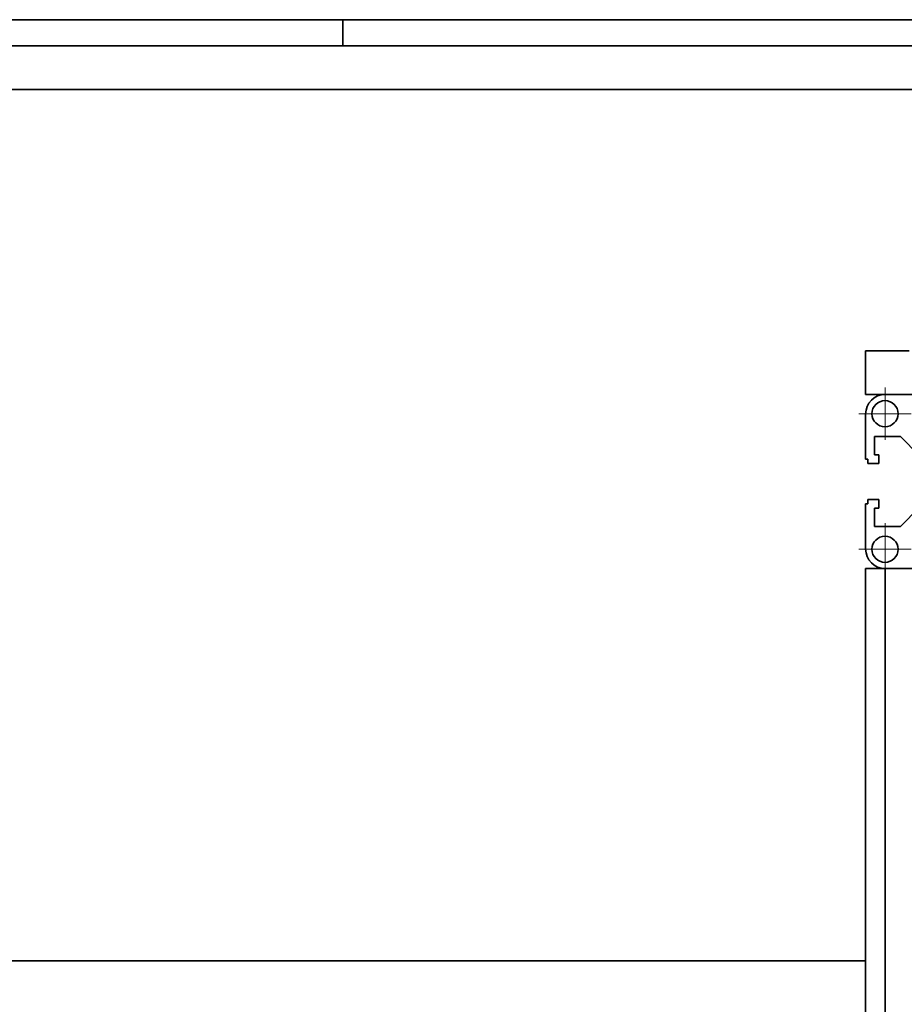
# Model space of a CAD drawing. Header units: millimetres. Extents: x -3920 to 13915, y -406 to 12209.
# Tile 31 of 88: x 1476 to 1680, y 9584 to 9810. Entities that reach past the tile are written whole.
import ezdxf

# ---------------------------------------------------------------- set-up
doc = ezdxf.new("R2010")
doc.units = ezdxf.units.MM
doc.linetypes.add('点画线', pattern=[18, 12, -2, 2, -2])
doc.layers.get('0').update_dxf_attribs({"lineweight": 35})
for name, color, linetype, lineweight in [('中心线层', 1, '点画线', 18), ('几何体', 7, 'Continuous', 35), ('尺寸线层', 3, 'Continuous', 18)]:
    doc.layers.add(name, color=color, linetype=linetype, lineweight=lineweight)
doc.styles.add('标准', font='txt', dxfattribs={"width": 0.667})
doc.dimstyles.new('GB_尺寸', dxfattribs={"dimtxt": 3.5, "dimasz": 4, "dimexe": 2, "dimexo": 0, "dimtad": 1, "dimdsep": 46, "dimtxsty": '标准', "dimblk": '_CAXARROW', "dimcen": 0, "dimdle": 8, "dimazin": 2, "dimtfac": 0.707107, "dimtdec": 3, "dimtmove": 2, "dimatfit": 3, "dimfxl": 0, "dimfrac": 2, "dimtolj": 1, "dimarcsym": 0})

# ---------------------------------------------------------------- blocks, each defined once
blk = doc.blocks.new('*X119')
at = {"layer": '尺寸线层', "linetype": 'Continuous'}
for points in [[(-1342.74, 7584.15), (-1282.74, 7591.65), (-1282.74, 7576.65)], [(2450.67, 7584.15), (2390.67, 7591.65), (2390.67, 7576.65)]]:
    blk.add_hatch(color=0, dxfattribs=at).paths.add_polyline_path(points, flags=0)
at = {"layer": '尺寸线层', "color": 0, "linetype": 'Continuous'}
for p, q in [((-1342.74, 9693.9), (-1342.74, 7554.15)), ((2450.67, 9693.9), (2450.67, 7554.15)), ((-1342.74, 7584.15), (2450.67, 7584.15))]:
    blk.add_line(p, q, dxfattribs=at)
at = {"layer": '尺寸线层', "color": 0, "insert": (553.97, 7619.49), "char_height": 52.5, "width": 248.416, "attachment_point": 5, "line_spacing_factor": 1.15057, "style": '标准'}
blk.add_mtext('\\T1.1;21000', dxfattribs=at)
blk = doc.blocks.new('_CAXARROW')
blk.add_hatch(color=0).paths.add_polyline_path([(0, 0), (-1, 0.125), (-1, -0.125)], flags=0)
blk = doc.blocks.new('*X120')
at = {"layer": '尺寸线层', "linetype": 'Continuous'}
for points in [[(-1342.74, 7765.79), (-1282.74, 7758.29), (-1282.74, 7773.29)], [(1820.67, 7765.79), (1760.67, 7758.29), (1760.67, 7773.29)]]:
    blk.add_hatch(color=0, dxfattribs=at).paths.add_polyline_path(points, flags=0)
at = {"layer": '尺寸线层', "color": 0, "linetype": 'Continuous'}
for p, q in [((1820.67, 9709), (1820.67, 7735.79)), ((-1342.74, 9693.9), (-1342.74, 7735.79)), ((1820.67, 7765.79), (-1342.74, 7765.79))]:
    blk.add_line(p, q, dxfattribs=at)
at = {"layer": '尺寸线层', "color": 0, "insert": (238.97, 7801.13), "char_height": 52.5, "width": 188.2995, "attachment_point": 5, "line_spacing_factor": 1.15057, "style": '标准'}
blk.add_mtext('\\T1.1;3164', dxfattribs=at)

msp = doc.modelspace()

# ---------------------------------------------------------------- linework, layer by layer
at = {"layer": '中心线层'}
for p, q in [((1675.118, 9713.451), (1675.118, 9725.451)), ((1681.118, 9719.451), (1669.118, 9719.451)), ((1675.118, 9682.339), (1675.118, 9694.339)), ((1681.118, 9688.339), (1669.118, 9688.339))]:
    msp.add_line(p, q, dxfattribs=at)
at = {"layer": '几何体'}
for p, q in [((1786.795, 9809.893), (372.952, 9809.893)), ((1550.675, 9809.893), (1550.675, 9803.895)), ((-530.386, 9803.895), (1783.855, 9803.895)), ((-538.469, 9793.895), (1754.838, 9793.895)), ((1670.675, 9733.895), (1670.675, 9723.895)), ((1680.674, 9733.895), (1670.675, 9733.895)), ((1675.174, 9723.895), (1670.675, 9723.895)), ((1685.575, 9723.895), (1675.174, 9723.895)), ((1670.675, 9719.395), (1670.675, 9708.995)), ((1672.675, 9714.195), (1678.674, 9714.195)), ((1672.675, 9709.995), (1672.675, 9714.195)), ((1678.674, 9714.195), (1682.974, 9709.895)), ((1670.675, 9708.995), (1671.175, 9708.995)), ((1671.175, 9708.995), (1671.175, 9707.995)), ((1673.674, 9709.995), (1672.675, 9709.995)), ((1673.674, 9707.995), (1673.674, 9709.995)), ((1671.175, 9707.995), (1673.674, 9707.995)), ((1671.175, 9698.795), (1670.675, 9698.795)), ((1670.675, 9698.795), (1670.675, 9688.395)), ((1671.175, 9699.795), (1671.175, 9698.795)), ((1673.674, 9699.795), (1671.175, 9699.795)), ((1672.675, 9697.795), (1673.674, 9697.795)), ((1672.675, 9693.595), (1672.675, 9697.795)), ((1673.674, 9697.795), (1673.674, 9699.795)), ((1682.974, 9697.895), (1678.674, 9693.595)), ((1678.674, 9693.595), (1672.675, 9693.595)), ((1670.675, 8093.895), (1670.675, 9683.895)), ((1675.174, 9683.895), (1670.675, 9683.895)), ((1675.174, 8093.895), (1675.174, 9683.895)), ((1685.575, 9683.895), (1675.174, 9683.895)), ((1675.174, 9683.895), (1685.575, 9683.895)), ((1670.675, 9593.895), (-580.844, 9593.895))]:
    msp.add_line(p, q, dxfattribs=at)
for centre in [(1675.119, 9719.451), (1675.119, 9688.338)]:
    msp.add_circle(centre, 3, dxfattribs=at)
for centre, start, end in [((1675.175, 9719.395), 90.00668, 180.00053), ((1675.175, 9688.395), 179.99947, 269.99332)]:
    msp.add_arc(centre, 4.5, start, end, dxfattribs=at)

# ---------------------------------------------------------------- dimensions: what is measured, and where the dimension line sits
at = {"layer": '尺寸线层'}
for base, p1, p2, text, picture, middle in [((-1342.736, 7765.786), (1820.675, 9708.995), (-1342.736, 9693.895), '3164', '*X120', (238.969, 7801.127)), ((2450.674, 7584.15), (-1342.736, 9693.895), (2450.674, 9693.895), '21000', '*X119', (553.969, 7619.491))]:
    dim = msp.add_linear_dim(base=base, p1=p1, p2=p2, text=text, dimstyle='GB_尺寸', override={"dimscale": 15, "dimsah": 1, "dimtfac": 1, "dimtfill": 1, "dimtzin": 0}, dxfattribs=at)
    dim.commit()
    dim.dimension.update_dxf_attribs({"geometry": picture, "text_midpoint": middle, "dimtype": 160})

doc.saveas('drawing.dxf')
